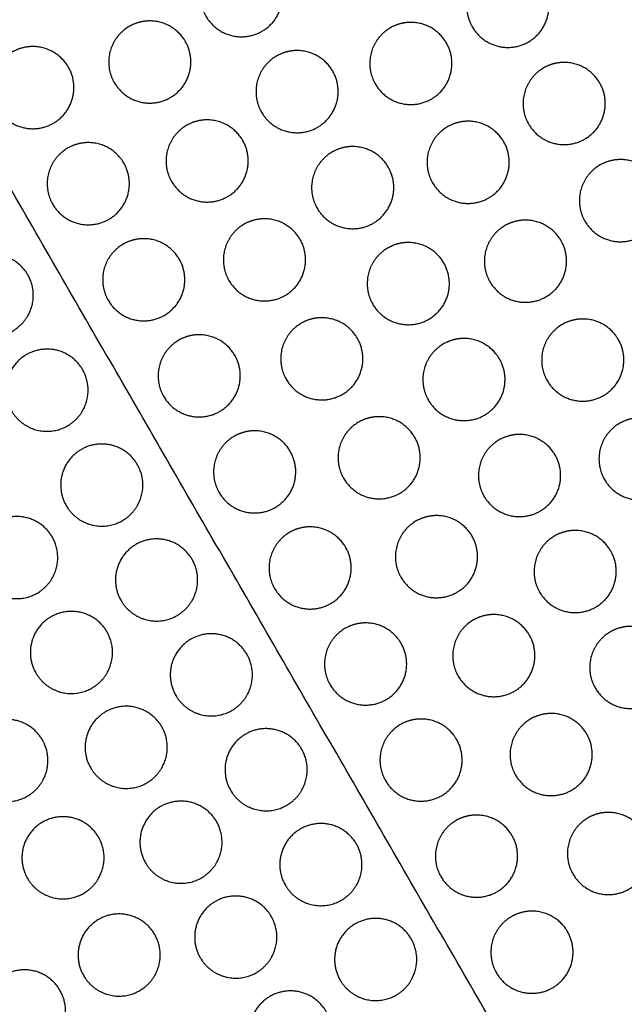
# Model space of a CAD drawing. Header units: millimetres. Extents: x -125 to 375, y 0 to 433.
# Tile 15 of 33: x 48 to 93, y 291 to 363. Entities that reach past the tile are written whole.
import ezdxf

# ---------------------------------------------------------------- set-up
doc = ezdxf.new("R2010")
doc.units = ezdxf.units.MM
doc.layers.add('Make2D$Visible$Curves', color=7, linetype='Continuous', true_color=0x000000)

msp = doc.modelspace()

# ---------------------------------------------------------------- linework, layer by layer
at = {"layer": 'Make2D$Visible$Curves', "color": 18, "lineweight": -3, "true_color": 0x000000}
for points in [[(125, 216.506), (62.5, 324.76), (0, 433.013)], [(-15.22, 316.948), (54.89, 266.727), (125, 216.506)]]:
    msp.add_open_spline(points, degree=2, dxfattribs=at)
for points, weights, knots in [([(64.579, 367.461), (66.311, 367.461), (67.177, 365.961), (68.677, 363.363), (66.079, 361.863), (63.481, 360.363), (61.981, 362.961), (61.579, 363.657), (61.579, 364.461), (61.579, 366.193), (63.079, 367.059), (63.775, 367.461), (64.579, 367.461)], [0.868347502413, 0.807007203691, 1, 0.707106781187, 1, 0.707106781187, 1, 0.900099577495, 0.868347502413, 0.807007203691, 1, 0.900099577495, 0.868347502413], [5.529659, 5.529659, 5.529659, 9.49499, 9.49499, 15.512927, 15.512927, 21.530864, 21.530864, 23.139763, 23.139763, 26.616816, 26.616816, 28.669422, 28.669422, 28.669422]), ([(84.033, 366.681), (85.765, 366.681), (86.631, 365.181), (88.131, 362.583), (85.533, 361.083), (82.935, 359.583), (81.435, 362.181), (81.033, 362.877), (81.033, 363.681), (81.033, 365.413), (82.533, 366.279), (83.23, 366.681), (84.033, 366.681)], [0.868347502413, 0.807007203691, 1, 0.707106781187, 1, 0.707106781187, 1, 0.900099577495, 0.868347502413, 0.807007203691, 1, 0.900099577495, 0.868347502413], [5.529659, 5.529659, 5.529659, 9.49499, 9.49499, 15.512927, 15.512927, 21.530864, 21.530864, 23.139763, 23.139763, 26.616816, 26.616816, 28.669422, 28.669422, 28.669422]), ([(57.886, 362.616), (59.618, 362.616), (60.484, 361.116), (61.984, 358.518), (59.386, 357.018), (56.788, 355.518), (55.288, 358.116), (54.886, 358.812), (54.886, 359.616), (54.886, 361.348), (56.386, 362.214), (57.082, 362.616), (57.886, 362.616)], [0.868347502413, 0.807007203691, 1, 0.707106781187, 1, 0.707106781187, 1, 0.900099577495, 0.868347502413, 0.807007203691, 1, 0.900099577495, 0.868347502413], [5.529659, 5.529659, 5.529659, 9.49499, 9.49499, 15.512927, 15.512927, 21.530864, 21.530864, 23.139763, 23.139763, 26.616816, 26.616816, 28.669422, 28.669422, 28.669422]), ([(76.949, 362.511), (78.681, 362.511), (79.547, 361.011), (81.047, 358.413), (78.449, 356.913), (75.851, 355.413), (74.351, 358.011), (73.949, 358.708), (73.949, 359.511), (73.949, 361.243), (75.449, 362.109), (76.145, 362.511), (76.949, 362.511)], [0.868347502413, 0.807007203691, 1, 0.707106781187, 1, 0.707106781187, 1, 0.900099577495, 0.868347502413, 0.807007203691, 1, 0.900099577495, 0.868347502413], [5.529659, 5.529659, 5.529659, 9.49499, 9.49499, 15.512927, 15.512927, 21.530864, 21.530864, 23.139763, 23.139763, 26.616816, 26.616816, 28.669422, 28.669422, 28.669422]), ([(49.344, 360.746), (51.076, 360.746), (51.942, 359.246), (53.442, 356.648), (50.844, 355.148), (48.246, 353.648), (46.746, 356.246), (46.344, 356.942), (46.344, 357.746), (46.344, 359.478), (47.844, 360.344), (48.541, 360.746), (49.344, 360.746)], [0.868347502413, 0.807007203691, 1, 0.707106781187, 1, 0.707106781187, 1, 0.900099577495, 0.868347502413, 0.807007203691, 1, 0.900099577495, 0.868347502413], [5.529659, 5.529659, 5.529659, 9.49499, 9.49499, 15.512927, 15.512927, 21.530864, 21.530864, 23.139763, 23.139763, 26.616816, 26.616816, 28.669422, 28.669422, 28.669422]), ([(68.641, 360.453), (70.373, 360.453), (71.239, 358.953), (72.739, 356.355), (70.141, 354.855), (67.543, 353.355), (66.043, 355.953), (65.641, 356.649), (65.641, 357.453), (65.641, 359.185), (67.141, 360.051), (67.837, 360.453), (68.641, 360.453)], [0.868347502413, 0.807007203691, 1, 0.707106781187, 1, 0.707106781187, 1, 0.900099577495, 0.868347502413, 0.807007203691, 1, 0.900099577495, 0.868347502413], [5.529659, 5.529659, 5.529659, 9.49499, 9.49499, 15.512927, 15.512927, 21.530864, 21.530864, 23.139763, 23.139763, 26.616816, 26.616816, 28.669422, 28.669422, 28.669422]), ([(88.145, 359.587), (89.877, 359.587), (90.743, 358.087), (92.243, 355.489), (89.645, 353.989), (87.047, 352.489), (85.547, 355.087), (85.145, 355.783), (85.145, 356.587), (85.145, 358.319), (86.645, 359.185), (87.341, 359.587), (88.145, 359.587)], [0.868347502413, 0.807007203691, 1, 0.707106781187, 1, 0.707106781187, 1, 0.900099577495, 0.868347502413, 0.807007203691, 1, 0.900099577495, 0.868347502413], [5.529659, 5.529659, 5.529659, 9.49499, 9.49499, 15.512927, 15.512927, 21.530864, 21.530864, 23.139763, 23.139763, 26.616816, 26.616816, 28.669422, 28.669422, 28.669422]), ([(62.073, 355.392), (63.805, 355.392), (64.671, 353.892), (66.171, 351.293), (63.573, 349.793), (60.975, 348.293), (59.475, 350.892), (59.073, 351.588), (59.073, 352.392), (59.073, 354.124), (60.573, 354.99), (61.269, 355.392), (62.073, 355.392)], [0.868347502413, 0.807007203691, 1, 0.707106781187, 1, 0.707106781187, 1, 0.900099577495, 0.868347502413, 0.807007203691, 1, 0.900099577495, 0.868347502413], [5.529659, 5.529659, 5.529659, 9.49499, 9.49499, 15.512927, 15.512927, 21.530864, 21.530864, 23.139763, 23.139763, 26.616816, 26.616816, 28.669422, 28.669422, 28.669422]), ([(81.133, 355.291), (82.865, 355.291), (83.731, 353.791), (85.231, 351.193), (82.633, 349.693), (80.035, 348.193), (78.535, 350.791), (78.133, 351.487), (78.133, 352.291), (78.133, 354.023), (79.633, 354.889), (80.329, 355.291), (81.133, 355.291)], [0.868347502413, 0.807007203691, 1, 0.707106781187, 1, 0.707106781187, 1, 0.900099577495, 0.868347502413, 0.807007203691, 1, 0.900099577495, 0.868347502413], [5.529659, 5.529659, 5.529659, 9.49499, 9.49499, 15.512927, 15.512927, 21.530864, 21.530864, 23.139763, 23.139763, 26.616816, 26.616816, 28.669422, 28.669422, 28.669422]), ([(53.394, 353.731), (55.126, 353.731), (55.992, 352.231), (57.492, 349.633), (54.894, 348.133), (52.296, 346.633), (50.796, 349.231), (50.394, 349.927), (50.394, 350.731), (50.394, 352.463), (51.894, 353.329), (52.591, 353.731), (53.394, 353.731)], [0.868347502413, 0.807007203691, 1, 0.707106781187, 1, 0.707106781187, 1, 0.900099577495, 0.868347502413, 0.807007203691, 1, 0.900099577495, 0.868347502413], [5.529659, 5.529659, 5.529659, 9.49499, 9.49499, 15.512927, 15.512927, 21.530864, 21.530864, 23.139763, 23.139763, 26.616816, 26.616816, 28.669422, 28.669422, 28.669422]), ([(72.702, 353.444), (74.434, 353.444), (75.3, 351.944), (76.8, 349.346), (74.202, 347.846), (71.604, 346.346), (70.104, 348.944), (69.702, 349.641), (69.702, 350.444), (69.702, 352.177), (71.202, 353.043), (71.899, 353.444), (72.702, 353.444)], [0.868347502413, 0.807007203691, 1, 0.707106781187, 1, 0.707106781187, 1, 0.900099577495, 0.868347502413, 0.807007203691, 1, 0.900099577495, 0.868347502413], [5.529659, 5.529659, 5.529659, 9.49499, 9.49499, 15.512927, 15.512927, 21.530864, 21.530864, 23.139763, 23.139763, 26.616816, 26.616816, 28.669422, 28.669422, 28.669422]), ([(92.257, 352.492), (93.989, 352.492), (94.855, 350.992), (96.355, 348.394), (93.757, 346.894), (91.159, 345.394), (89.659, 347.992), (89.257, 348.688), (89.257, 349.492), (89.257, 351.224), (90.757, 352.09), (91.453, 352.492), (92.257, 352.492)], [0.868347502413, 0.807007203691, 1, 0.707106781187, 1, 0.707106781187, 1, 0.900099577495, 0.868347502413, 0.807007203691, 1, 0.900099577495, 0.868347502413], [5.529659, 5.529659, 5.529659, 9.49499, 9.49499, 15.512927, 15.512927, 21.530864, 21.530864, 23.139763, 23.139763, 26.616816, 26.616816, 28.669422, 28.669422, 28.669422]), ([(66.26, 348.167), (67.992, 348.167), (68.858, 346.667), (70.358, 344.069), (67.76, 342.569), (65.162, 341.069), (63.662, 343.667), (63.26, 344.363), (63.26, 345.167), (63.26, 346.899), (64.76, 347.765), (65.456, 348.167), (66.26, 348.167)], [0.868347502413, 0.807007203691, 1, 0.707106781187, 1, 0.707106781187, 1, 0.900099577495, 0.868347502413, 0.807007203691, 1, 0.900099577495, 0.868347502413], [5.529659, 5.529659, 5.529659, 9.49499, 9.49499, 15.512927, 15.512927, 21.530864, 21.530864, 23.139763, 23.139763, 26.616816, 26.616816, 28.669422, 28.669422, 28.669422]), ([(85.318, 348.071), (87.05, 348.071), (87.916, 346.571), (89.416, 343.973), (86.818, 342.473), (84.22, 340.973), (82.72, 343.571), (82.318, 344.267), (82.318, 345.071), (82.318, 346.803), (83.818, 347.669), (84.514, 348.071), (85.318, 348.071)], [0.868347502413, 0.807007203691, 1, 0.707106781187, 1, 0.707106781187, 1, 0.900099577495, 0.868347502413, 0.807007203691, 1, 0.900099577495, 0.868347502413], [5.529659, 5.529659, 5.529659, 9.49499, 9.49499, 15.512927, 15.512927, 21.530864, 21.530864, 23.139763, 23.139763, 26.616816, 26.616816, 28.669422, 28.669422, 28.669422]), ([(57.444, 346.716), (59.176, 346.716), (60.042, 345.216), (61.542, 342.618), (58.944, 341.118), (56.346, 339.618), (54.846, 342.216), (54.444, 342.912), (54.444, 343.716), (54.444, 345.448), (55.944, 346.314), (56.641, 346.716), (57.444, 346.716)], [0.868347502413, 0.807007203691, 1, 0.707106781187, 1, 0.707106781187, 1, 0.900099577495, 0.868347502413, 0.807007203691, 1, 0.900099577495, 0.868347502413], [5.529659, 5.529659, 5.529659, 9.49499, 9.49499, 15.512927, 15.512927, 21.530864, 21.530864, 23.139763, 23.139763, 26.616816, 26.616816, 28.669422, 28.669422, 28.669422]), ([(76.764, 346.436), (78.496, 346.436), (79.362, 344.936), (80.862, 342.338), (78.264, 340.838), (75.666, 339.338), (74.166, 341.936), (73.764, 342.633), (73.764, 343.436), (73.764, 345.168), (75.264, 346.034), (75.96, 346.436), (76.764, 346.436)], [0.868347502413, 0.807007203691, 1, 0.707106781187, 1, 0.707106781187, 1, 0.900099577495, 0.868347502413, 0.807007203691, 1, 0.900099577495, 0.868347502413], [5.529659, 5.529659, 5.529659, 9.49499, 9.49499, 15.512927, 15.512927, 21.530864, 21.530864, 23.139763, 23.139763, 26.616816, 26.616816, 28.669422, 28.669422, 28.669422]), ([(48.978, 341.08), (48.576, 340.384), (47.88, 339.982), (46.38, 339.116), (44.88, 339.982), (44.184, 340.384), (43.782, 341.08), (42.282, 343.678), (44.88, 345.178), (47.478, 346.678), (48.978, 344.08), (49.844, 342.58), (48.978, 341.08)], [0.868347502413, 0.900099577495, 1, 0.807007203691, 0.868347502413, 0.900099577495, 1, 0.707106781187, 1, 0.707106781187, 1, 0.807007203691, 0.868347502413], [16.048112, 16.048112, 16.048112, 18.106736, 18.106736, 21.596537, 21.596537, 23.206626, 23.206626, 29.242204, 29.242204, 35.277783, 35.277783, 39.254738, 39.254738, 39.254738]), ([(70.447, 340.943), (72.179, 340.943), (73.045, 339.443), (74.545, 336.845), (71.947, 335.345), (69.349, 333.845), (67.849, 336.443), (67.447, 337.139), (67.447, 337.943), (67.447, 339.675), (68.947, 340.541), (69.643, 340.943), (70.447, 340.943)], [0.868347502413, 0.807007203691, 1, 0.707106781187, 1, 0.707106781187, 1, 0.900099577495, 0.868347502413, 0.807007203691, 1, 0.900099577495, 0.868347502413], [5.529659, 5.529659, 5.529659, 9.49499, 9.49499, 15.512927, 15.512927, 21.530864, 21.530864, 23.139763, 23.139763, 26.616816, 26.616816, 28.669422, 28.669422, 28.669422]), ([(89.502, 340.851), (91.234, 340.851), (92.1, 339.351), (93.6, 336.753), (91.002, 335.253), (88.404, 333.753), (86.904, 336.351), (86.502, 337.047), (86.502, 337.851), (86.502, 339.583), (88.002, 340.449), (88.698, 340.851), (89.502, 340.851)], [0.868347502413, 0.807007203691, 1, 0.707106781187, 1, 0.707106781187, 1, 0.900099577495, 0.868347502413, 0.807007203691, 1, 0.900099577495, 0.868347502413], [5.529659, 5.529659, 5.529659, 9.49499, 9.49499, 15.512927, 15.512927, 21.530864, 21.530864, 23.139763, 23.139763, 26.616816, 26.616816, 28.669422, 28.669422, 28.669422]), ([(61.494, 339.701), (63.226, 339.701), (64.092, 338.201), (65.592, 335.603), (62.994, 334.103), (60.396, 332.603), (58.896, 335.201), (58.494, 335.897), (58.494, 336.701), (58.494, 338.433), (59.994, 339.299), (60.691, 339.701), (61.494, 339.701)], [0.868347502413, 0.807007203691, 1, 0.707106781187, 1, 0.707106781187, 1, 0.900099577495, 0.868347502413, 0.807007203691, 1, 0.900099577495, 0.868347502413], [5.529659, 5.529659, 5.529659, 9.49499, 9.49499, 15.512927, 15.512927, 21.530864, 21.530864, 23.139763, 23.139763, 26.616816, 26.616816, 28.669422, 28.669422, 28.669422]), ([(80.826, 339.428), (82.558, 339.428), (83.424, 337.928), (84.924, 335.33), (82.326, 333.83), (79.728, 332.33), (78.228, 334.928), (77.826, 335.624), (77.826, 336.428), (77.826, 338.16), (79.326, 339.026), (80.022, 339.428), (80.826, 339.428)], [0.868347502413, 0.807007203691, 1, 0.707106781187, 1, 0.707106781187, 1, 0.900099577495, 0.868347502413, 0.807007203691, 1, 0.900099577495, 0.868347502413], [5.529659, 5.529659, 5.529659, 9.49499, 9.49499, 15.512927, 15.512927, 21.530864, 21.530864, 23.139763, 23.139763, 26.616816, 26.616816, 28.669422, 28.669422, 28.669422]), ([(52.978, 334.152), (52.576, 333.455), (51.88, 333.053), (50.38, 332.187), (48.88, 333.053), (48.184, 333.455), (47.782, 334.152), (46.282, 336.75), (48.88, 338.25), (51.478, 339.75), (52.978, 337.152), (53.844, 335.652), (52.978, 334.152)], [0.868347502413, 0.900099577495, 1, 0.807007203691, 0.868347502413, 0.900099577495, 1, 0.707106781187, 1, 0.707106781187, 1, 0.807007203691, 0.868347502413], [16.048112, 16.048112, 16.048112, 18.106736, 18.106736, 21.596537, 21.596537, 23.206626, 23.206626, 29.242204, 29.242204, 35.277783, 35.277783, 39.254738, 39.254738, 39.254738]), ([(74.634, 333.718), (76.366, 333.718), (77.232, 332.218), (78.732, 329.62), (76.134, 328.12), (73.536, 326.62), (72.036, 329.218), (71.634, 329.915), (71.634, 330.718), (71.634, 332.45), (73.134, 333.316), (73.83, 333.718), (74.634, 333.718)], [0.868347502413, 0.807007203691, 1, 0.707106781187, 1, 0.707106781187, 1, 0.900099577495, 0.868347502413, 0.807007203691, 1, 0.900099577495, 0.868347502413], [5.529659, 5.529659, 5.529659, 9.49499, 9.49499, 15.512927, 15.512927, 21.530864, 21.530864, 23.139763, 23.139763, 26.616816, 26.616816, 28.669422, 28.669422, 28.669422]), ([(93.687, 333.631), (95.419, 333.631), (96.285, 332.131), (97.785, 329.533), (95.187, 328.033), (92.589, 326.533), (91.089, 329.131), (90.687, 329.827), (90.687, 330.631), (90.687, 332.363), (92.187, 333.229), (92.883, 333.631), (93.687, 333.631)], [0.868347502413, 0.807007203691, 1, 0.707106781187, 1, 0.707106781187, 1, 0.900099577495, 0.868347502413, 0.807007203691, 1, 0.900099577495, 0.868347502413], [5.529659, 5.529659, 5.529659, 9.49499, 9.49499, 15.512927, 15.512927, 21.530864, 21.530864, 23.139763, 23.139763, 26.616816, 26.616816, 28.669422, 28.669422, 28.669422]), ([(65.544, 332.686), (67.276, 332.686), (68.142, 331.186), (69.642, 328.588), (67.044, 327.088), (64.446, 325.588), (62.946, 328.186), (62.544, 328.883), (62.544, 329.686), (62.544, 331.419), (64.044, 332.285), (64.741, 332.686), (65.544, 332.686)], [0.868347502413, 0.807007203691, 1, 0.707106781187, 1, 0.707106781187, 1, 0.900099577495, 0.868347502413, 0.807007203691, 1, 0.900099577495, 0.868347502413], [5.529659, 5.529659, 5.529659, 9.49499, 9.49499, 15.512927, 15.512927, 21.530864, 21.530864, 23.139763, 23.139763, 26.616816, 26.616816, 28.669422, 28.669422, 28.669422]), ([(84.887, 332.42), (86.619, 332.42), (87.485, 330.92), (88.985, 328.322), (86.387, 326.822), (83.789, 325.322), (82.289, 327.92), (81.887, 328.616), (81.887, 329.42), (81.887, 331.152), (83.387, 332.018), (84.083, 332.42), (84.887, 332.42)], [0.868347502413, 0.807007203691, 1, 0.707106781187, 1, 0.707106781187, 1, 0.900099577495, 0.868347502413, 0.807007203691, 1, 0.900099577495, 0.868347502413], [5.529659, 5.529659, 5.529659, 9.49499, 9.49499, 15.512927, 15.512927, 21.530864, 21.530864, 23.139763, 23.139763, 26.616816, 26.616816, 28.669422, 28.669422, 28.669422]), ([(56.978, 327.223), (56.576, 326.527), (55.88, 326.125), (54.38, 325.259), (52.88, 326.125), (52.184, 326.527), (51.782, 327.223), (50.282, 329.821), (52.88, 331.321), (55.478, 332.821), (56.978, 330.223), (57.844, 328.723), (56.978, 327.223)], [0.868347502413, 0.900099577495, 1, 0.807007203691, 0.868347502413, 0.900099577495, 1, 0.707106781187, 1, 0.707106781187, 1, 0.807007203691, 0.868347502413], [16.048112, 16.048112, 16.048112, 18.106736, 18.106736, 21.596537, 21.596537, 23.206626, 23.206626, 29.242204, 29.242204, 35.277783, 35.277783, 39.254738, 39.254738, 39.254738]), ([(50.762, 321.93), (50.36, 321.233), (49.664, 320.832), (48.164, 319.965), (46.664, 320.832), (45.968, 321.233), (45.566, 321.93), (44.066, 324.528), (46.664, 326.028), (49.262, 327.528), (50.762, 324.93), (51.628, 323.43), (50.762, 321.93)], [0.868347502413, 0.900099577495, 1, 0.807007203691, 0.868347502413, 0.900099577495, 1, 0.707106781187, 1, 0.707106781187, 1, 0.807007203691, 0.868347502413], [16.048112, 16.048112, 16.048112, 18.106736, 18.106736, 21.596537, 21.596537, 23.206626, 23.206626, 29.242204, 29.242204, 35.277783, 35.277783, 39.254738, 39.254738, 39.254738]), ([(78.821, 326.494), (80.553, 326.494), (81.419, 324.994), (82.919, 322.396), (80.321, 320.896), (77.723, 319.396), (76.223, 321.994), (75.821, 322.69), (75.821, 323.494), (75.821, 325.226), (77.321, 326.092), (78.017, 326.494), (78.821, 326.494)], [0.868347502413, 0.807007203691, 1, 0.707106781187, 1, 0.707106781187, 1, 0.900099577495, 0.868347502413, 0.807007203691, 1, 0.900099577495, 0.868347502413], [5.529659, 5.529659, 5.529659, 9.49499, 9.49499, 15.512927, 15.512927, 21.530864, 21.530864, 23.139763, 23.139763, 26.616816, 26.616816, 28.669422, 28.669422, 28.669422]), ([(69.594, 325.672), (71.326, 325.672), (72.192, 324.172), (73.692, 321.574), (71.094, 320.074), (68.496, 318.574), (66.996, 321.172), (66.594, 321.868), (66.594, 322.672), (66.594, 324.404), (68.094, 325.27), (68.791, 325.672), (69.594, 325.672)], [0.868347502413, 0.807007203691, 1, 0.707106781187, 1, 0.707106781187, 1, 0.900099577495, 0.868347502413, 0.807007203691, 1, 0.900099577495, 0.868347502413], [5.529659, 5.529659, 5.529659, 9.49499, 9.49499, 15.512927, 15.512927, 21.530864, 21.530864, 23.139763, 23.139763, 26.616816, 26.616816, 28.669422, 28.669422, 28.669422]), ([(88.949, 325.412), (90.681, 325.412), (91.547, 323.912), (93.047, 321.314), (90.449, 319.814), (87.851, 318.314), (86.351, 320.912), (85.949, 321.608), (85.949, 322.412), (85.949, 324.144), (87.449, 325.01), (88.145, 325.412), (88.949, 325.412)], [0.868347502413, 0.807007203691, 1, 0.707106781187, 1, 0.707106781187, 1, 0.900099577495, 0.868347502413, 0.807007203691, 1, 0.900099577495, 0.868347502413], [5.529659, 5.529659, 5.529659, 9.49499, 9.49499, 15.512927, 15.512927, 21.530864, 21.530864, 23.139763, 23.139763, 26.616816, 26.616816, 28.669422, 28.669422, 28.669422]), ([(60.978, 320.295), (60.576, 319.599), (59.88, 319.197), (58.38, 318.331), (56.88, 319.197), (56.184, 319.599), (55.782, 320.295), (54.282, 322.893), (56.88, 324.393), (59.478, 325.893), (60.978, 323.295), (61.844, 321.795), (60.978, 320.295)], [0.868347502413, 0.900099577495, 1, 0.807007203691, 0.868347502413, 0.900099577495, 1, 0.707106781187, 1, 0.707106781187, 1, 0.807007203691, 0.868347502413], [16.048112, 16.048112, 16.048112, 18.106736, 18.106736, 21.596537, 21.596537, 23.206626, 23.206626, 29.242204, 29.242204, 35.277783, 35.277783, 39.254738, 39.254738, 39.254738]), ([(54.762, 315.001), (54.36, 314.305), (53.664, 313.903), (52.164, 313.037), (50.664, 313.903), (49.968, 314.305), (49.566, 315.001), (48.066, 317.599), (50.664, 319.099), (53.262, 320.599), (54.762, 318.001), (55.628, 316.501), (54.762, 315.001)], [0.868347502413, 0.900099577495, 1, 0.807007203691, 0.868347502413, 0.900099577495, 1, 0.707106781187, 1, 0.707106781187, 1, 0.807007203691, 0.868347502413], [16.048112, 16.048112, 16.048112, 18.106736, 18.106736, 21.596537, 21.596537, 23.206626, 23.206626, 29.242204, 29.242204, 35.277783, 35.277783, 39.254738, 39.254738, 39.254738]), ([(83.008, 319.27), (84.74, 319.27), (85.606, 317.77), (87.106, 315.172), (84.508, 313.672), (81.91, 312.172), (80.41, 314.77), (80.008, 315.466), (80.008, 316.27), (80.008, 318.002), (81.508, 318.868), (82.204, 319.27), (83.008, 319.27)], [0.868347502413, 0.807007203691, 1, 0.707106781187, 1, 0.707106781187, 1, 0.900099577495, 0.868347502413, 0.807007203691, 1, 0.900099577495, 0.868347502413], [5.529659, 5.529659, 5.529659, 9.49499, 9.49499, 15.512927, 15.512927, 21.530864, 21.530864, 23.139763, 23.139763, 26.616816, 26.616816, 28.669422, 28.669422, 28.669422]), ([(73.644, 318.657), (75.376, 318.657), (76.242, 317.157), (77.742, 314.559), (75.144, 313.059), (72.546, 311.559), (71.046, 314.157), (70.644, 314.853), (70.644, 315.657), (70.644, 317.389), (72.144, 318.255), (72.841, 318.657), (73.644, 318.657)], [0.868347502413, 0.807007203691, 1, 0.707106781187, 1, 0.707106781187, 1, 0.900099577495, 0.868347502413, 0.807007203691, 1, 0.900099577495, 0.868347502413], [5.529659, 5.529659, 5.529659, 9.49499, 9.49499, 15.512927, 15.512927, 21.530864, 21.530864, 23.139763, 23.139763, 26.616816, 26.616816, 28.669422, 28.669422, 28.669422]), ([(64.978, 313.367), (64.576, 312.671), (63.88, 312.269), (62.38, 311.403), (60.88, 312.269), (60.184, 312.671), (59.782, 313.367), (58.282, 315.965), (60.88, 317.465), (63.478, 318.965), (64.978, 316.367), (65.844, 314.867), (64.978, 313.367)], [0.868347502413, 0.900099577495, 1, 0.807007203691, 0.868347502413, 0.900099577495, 1, 0.707106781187, 1, 0.707106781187, 1, 0.807007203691, 0.868347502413], [16.048112, 16.048112, 16.048112, 18.106736, 18.106736, 21.596537, 21.596537, 23.206626, 23.206626, 29.242204, 29.242204, 35.277783, 35.277783, 39.254738, 39.254738, 39.254738]), ([(93.01, 318.404), (94.743, 318.404), (95.609, 316.904), (97.109, 314.306), (94.51, 312.806), (91.912, 311.306), (90.412, 313.904), (90.01, 314.6), (90.01, 315.404), (90.01, 317.136), (91.51, 318.002), (92.207, 318.404), (93.01, 318.404)], [0.868347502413, 0.807007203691, 1, 0.707106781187, 1, 0.707106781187, 1, 0.900099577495, 0.868347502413, 0.807007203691, 1, 0.900099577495, 0.868347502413], [5.529659, 5.529659, 5.529659, 9.49499, 9.49499, 15.512927, 15.512927, 21.530864, 21.530864, 23.139763, 23.139763, 26.616816, 26.616816, 28.669422, 28.669422, 28.669422]), ([(58.762, 308.073), (58.36, 307.377), (57.664, 306.975), (56.164, 306.109), (54.664, 306.975), (53.968, 307.377), (53.566, 308.073), (52.066, 310.671), (54.664, 312.171), (57.262, 313.671), (58.762, 311.073), (59.628, 309.573), (58.762, 308.073)], [0.868347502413, 0.900099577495, 1, 0.807007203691, 0.868347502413, 0.900099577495, 1, 0.707106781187, 1, 0.707106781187, 1, 0.807007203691, 0.868347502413], [16.048112, 16.048112, 16.048112, 18.106736, 18.106736, 21.596537, 21.596537, 23.206626, 23.206626, 29.242204, 29.242204, 35.277783, 35.277783, 39.254738, 39.254738, 39.254738]), ([(87.195, 312.045), (88.927, 312.045), (89.793, 310.545), (91.293, 307.947), (88.695, 306.447), (86.096, 304.947), (84.596, 307.545), (84.195, 308.241), (84.195, 309.045), (84.195, 310.777), (85.695, 311.643), (86.391, 312.045), (87.195, 312.045)], [0.868347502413, 0.807007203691, 1, 0.707106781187, 1, 0.707106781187, 1, 0.900099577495, 0.868347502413, 0.807007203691, 1, 0.900099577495, 0.868347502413], [5.529659, 5.529659, 5.529659, 9.49499, 9.49499, 15.512927, 15.512927, 21.530864, 21.530864, 23.139763, 23.139763, 26.616816, 26.616816, 28.669422, 28.669422, 28.669422]), ([(50.046, 307.11), (49.644, 306.413), (48.948, 306.012), (47.448, 305.145), (45.948, 306.012), (45.252, 306.413), (44.85, 307.11), (43.35, 309.708), (45.948, 311.208), (48.546, 312.708), (50.046, 310.11), (50.912, 308.61), (50.046, 307.11)], [0.868347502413, 0.900099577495, 1, 0.807007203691, 0.868347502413, 0.900099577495, 1, 0.707106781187, 1, 0.707106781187, 1, 0.807007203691, 0.868347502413], [16.048112, 16.048112, 16.048112, 18.106736, 18.106736, 21.596537, 21.596537, 23.206626, 23.206626, 29.242204, 29.242204, 35.277783, 35.277783, 39.254738, 39.254738, 39.254738]), ([(77.694, 311.642), (79.426, 311.642), (80.292, 310.142), (81.792, 307.544), (79.194, 306.044), (76.596, 304.544), (75.096, 307.142), (74.694, 307.838), (74.694, 308.642), (74.694, 310.374), (76.194, 311.24), (76.891, 311.642), (77.694, 311.642)], [0.868347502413, 0.807007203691, 1, 0.707106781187, 1, 0.707106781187, 1, 0.900099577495, 0.868347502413, 0.807007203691, 1, 0.900099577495, 0.868347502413], [5.529659, 5.529659, 5.529659, 9.49499, 9.49499, 15.512927, 15.512927, 21.530864, 21.530864, 23.139763, 23.139763, 26.616816, 26.616816, 28.669422, 28.669422, 28.669422]), ([(68.978, 306.439), (68.576, 305.743), (67.88, 305.341), (66.38, 304.475), (64.88, 305.341), (64.184, 305.743), (63.782, 306.439), (62.282, 309.037), (64.88, 310.537), (67.478, 312.037), (68.978, 309.439), (69.844, 307.939), (68.978, 306.439)], [0.868347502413, 0.900099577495, 1, 0.807007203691, 0.868347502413, 0.900099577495, 1, 0.707106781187, 1, 0.707106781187, 1, 0.807007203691, 0.868347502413], [16.048112, 16.048112, 16.048112, 18.106736, 18.106736, 21.596537, 21.596537, 23.206626, 23.206626, 29.242204, 29.242204, 35.277783, 35.277783, 39.254738, 39.254738, 39.254738]), ([(62.762, 301.145), (62.36, 300.449), (61.664, 300.047), (60.164, 299.181), (58.664, 300.047), (57.968, 300.449), (57.566, 301.145), (56.066, 303.743), (58.664, 305.243), (61.262, 306.743), (62.762, 304.145), (63.628, 302.645), (62.762, 301.145)], [0.868347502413, 0.900099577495, 1, 0.807007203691, 0.868347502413, 0.900099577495, 1, 0.707106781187, 1, 0.707106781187, 1, 0.807007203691, 0.868347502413], [16.048112, 16.048112, 16.048112, 18.106736, 18.106736, 21.596537, 21.596537, 23.206626, 23.206626, 29.242204, 29.242204, 35.277783, 35.277783, 39.254738, 39.254738, 39.254738]), ([(54.146, 300.008), (53.744, 299.312), (53.048, 298.91), (51.548, 298.044), (50.048, 298.91), (49.352, 299.312), (48.95, 300.008), (47.45, 302.606), (50.048, 304.106), (52.646, 305.606), (54.146, 303.008), (55.012, 301.508), (54.146, 300.008)], [0.868347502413, 0.900099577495, 1, 0.807007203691, 0.868347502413, 0.900099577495, 1, 0.707106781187, 1, 0.707106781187, 1, 0.807007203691, 0.868347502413], [16.048112, 16.048112, 16.048112, 18.106736, 18.106736, 21.596537, 21.596537, 23.206626, 23.206626, 29.242204, 29.242204, 35.277783, 35.277783, 39.254738, 39.254738, 39.254738]), ([(81.744, 304.627), (83.476, 304.627), (84.342, 303.127), (85.842, 300.529), (83.244, 299.029), (80.646, 297.529), (79.146, 300.127), (78.744, 300.823), (78.744, 301.627), (78.744, 303.359), (80.244, 304.225), (80.941, 304.627), (81.744, 304.627)], [0.868347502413, 0.807007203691, 1, 0.707106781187, 1, 0.707106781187, 1, 0.900099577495, 0.868347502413, 0.807007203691, 1, 0.900099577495, 0.868347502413], [5.529659, 5.529659, 5.529659, 9.49499, 9.49499, 15.512927, 15.512927, 21.530864, 21.530864, 23.139763, 23.139763, 26.616816, 26.616816, 28.669422, 28.669422, 28.669422]), ([(91.382, 304.821), (93.114, 304.821), (93.98, 303.321), (95.48, 300.723), (92.882, 299.223), (90.283, 297.723), (88.783, 300.321), (88.382, 301.017), (88.382, 301.821), (88.382, 303.553), (89.882, 304.419), (90.578, 304.821), (91.382, 304.821)], [0.868347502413, 0.807007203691, 1, 0.707106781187, 1, 0.707106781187, 1, 0.900099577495, 0.868347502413, 0.807007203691, 1, 0.900099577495, 0.868347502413], [5.529659, 5.529659, 5.529659, 9.49499, 9.49499, 15.512927, 15.512927, 21.530864, 21.530864, 23.139763, 23.139763, 26.616816, 26.616816, 28.669422, 28.669422, 28.669422]), ([(72.978, 299.51), (72.576, 298.814), (71.88, 298.412), (70.38, 297.546), (68.88, 298.412), (68.184, 298.814), (67.782, 299.51), (66.282, 302.109), (68.88, 303.609), (71.478, 305.109), (72.978, 302.51), (73.844, 301.01), (72.978, 299.51)], [0.868347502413, 0.900099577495, 1, 0.807007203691, 0.868347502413, 0.900099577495, 1, 0.707106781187, 1, 0.707106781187, 1, 0.807007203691, 0.868347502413], [16.048112, 16.048112, 16.048112, 18.106736, 18.106736, 21.596537, 21.596537, 23.206626, 23.206626, 29.242204, 29.242204, 35.277783, 35.277783, 39.254738, 39.254738, 39.254738]), ([(66.762, 294.217), (66.36, 293.521), (65.664, 293.119), (64.164, 292.253), (62.664, 293.119), (61.968, 293.521), (61.566, 294.217), (60.066, 296.815), (62.664, 298.315), (65.262, 299.815), (66.762, 297.217), (67.628, 295.717), (66.762, 294.217)], [0.868347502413, 0.900099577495, 1, 0.807007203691, 0.868347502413, 0.900099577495, 1, 0.707106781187, 1, 0.707106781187, 1, 0.807007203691, 0.868347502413], [16.048112, 16.048112, 16.048112, 18.106736, 18.106736, 21.596537, 21.596537, 23.206626, 23.206626, 29.242204, 29.242204, 35.277783, 35.277783, 39.254738, 39.254738, 39.254738]), ([(58.246, 292.907), (57.844, 292.211), (57.148, 291.809), (55.648, 290.943), (54.148, 291.809), (53.452, 292.211), (53.05, 292.907), (51.55, 295.505), (54.148, 297.005), (56.746, 298.505), (58.246, 295.907), (59.112, 294.407), (58.246, 292.907)], [0.868347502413, 0.900099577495, 1, 0.807007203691, 0.868347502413, 0.900099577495, 1, 0.707106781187, 1, 0.707106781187, 1, 0.807007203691, 0.868347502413], [16.048112, 16.048112, 16.048112, 18.106736, 18.106736, 21.596537, 21.596537, 23.206626, 23.206626, 29.242204, 29.242204, 35.277783, 35.277783, 39.254738, 39.254738, 39.254738]), ([(76.978, 292.582), (76.576, 291.886), (75.88, 291.484), (74.38, 290.618), (72.88, 291.484), (72.184, 291.886), (71.782, 292.582), (70.282, 295.18), (72.88, 296.68), (75.478, 298.18), (76.978, 295.582), (77.844, 294.082), (76.978, 292.582)], [0.868347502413, 0.900099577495, 1, 0.807007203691, 0.868347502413, 0.900099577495, 1, 0.707106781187, 1, 0.707106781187, 1, 0.807007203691, 0.868347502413], [16.048112, 16.048112, 16.048112, 18.106736, 18.106736, 21.596537, 21.596537, 23.206626, 23.206626, 29.242204, 29.242204, 35.277783, 35.277783, 39.254738, 39.254738, 39.254738]), ([(85.794, 297.612), (87.526, 297.612), (88.392, 296.112), (89.892, 293.514), (87.294, 292.014), (84.696, 290.514), (83.196, 293.112), (82.794, 293.809), (82.794, 294.612), (82.794, 296.344), (84.294, 297.211), (84.991, 297.612), (85.794, 297.612)], [0.868347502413, 0.807007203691, 1, 0.707106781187, 1, 0.707106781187, 1, 0.900099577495, 0.868347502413, 0.807007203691, 1, 0.900099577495, 0.868347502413], [5.529659, 5.529659, 5.529659, 9.49499, 9.49499, 15.512927, 15.512927, 21.530864, 21.530864, 23.139763, 23.139763, 26.616816, 26.616816, 28.669422, 28.669422, 28.669422]), ([(51.33, 288.825), (50.928, 288.129), (50.232, 287.727), (48.732, 286.861), (47.232, 287.727), (46.535, 288.129), (46.133, 288.825), (44.633, 291.424), (47.232, 292.924), (49.83, 294.424), (51.33, 291.825), (52.196, 290.325), (51.33, 288.825)], [0.868347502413, 0.900099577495, 1, 0.807007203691, 0.868347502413, 0.900099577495, 1, 0.707106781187, 1, 0.707106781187, 1, 0.807007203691, 0.868347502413], [16.048112, 16.048112, 16.048112, 18.106736, 18.106736, 21.596537, 21.596537, 23.206626, 23.206626, 29.242204, 29.242204, 35.277783, 35.277783, 39.254738, 39.254738, 39.254738]), ([(70.762, 287.289), (70.36, 286.592), (69.664, 286.19), (68.164, 285.324), (66.664, 286.19), (65.968, 286.592), (65.566, 287.289), (64.066, 289.887), (66.664, 291.387), (69.262, 292.887), (70.762, 290.289), (71.628, 288.789), (70.762, 287.289)], [0.868347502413, 0.900099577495, 1, 0.807007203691, 0.868347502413, 0.900099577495, 1, 0.707106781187, 1, 0.707106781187, 1, 0.807007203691, 0.868347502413], [16.048112, 16.048112, 16.048112, 18.106736, 18.106736, 21.596537, 21.596537, 23.206626, 23.206626, 29.242204, 29.242204, 35.277783, 35.277783, 39.254738, 39.254738, 39.254738])]:
    msp.add_rational_spline(points, weights, degree=2, knots=knots, dxfattribs=at)

doc.saveas('drawing.dxf')
